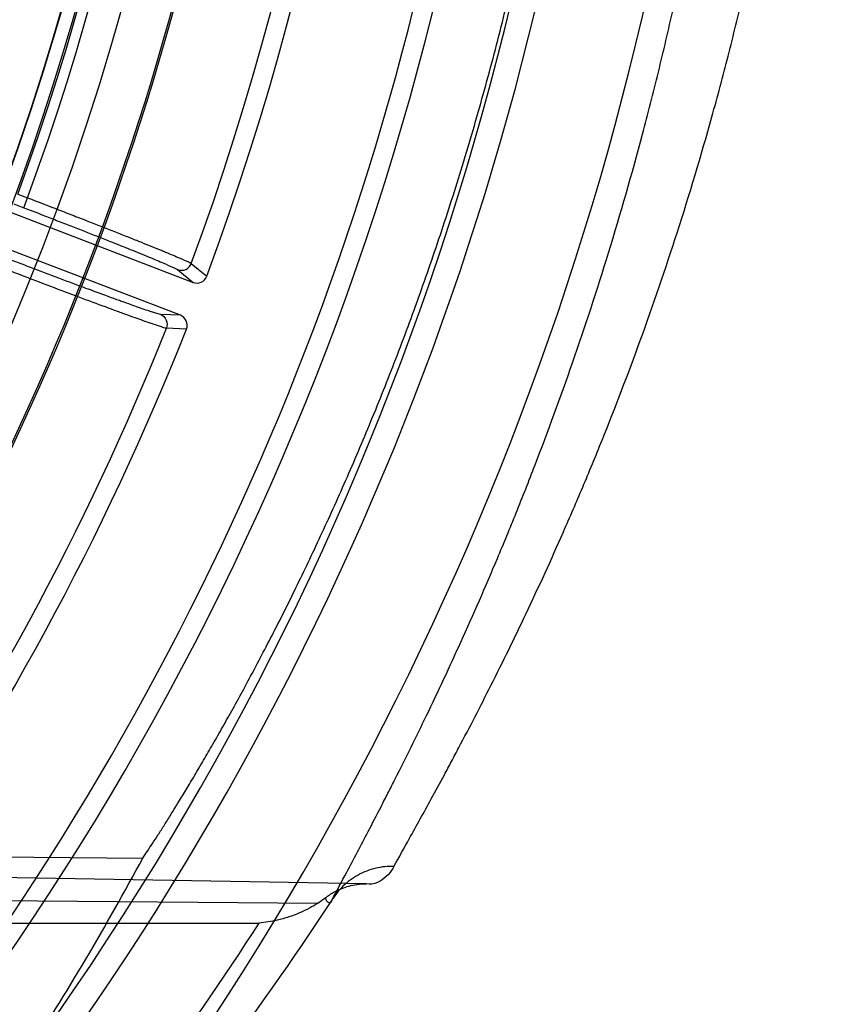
# Model space of a CAD drawing. Header units: millimetres. Extents: x 0 to 297, y 0 to 210.
# Tile 31 of 256: x 147.241 to 147.381, y 90.926 to 91.093. Entities that reach past the tile are written whole.
import ezdxf

# ---------------------------------------------------------------- set-up
doc = ezdxf.new("R2010")
doc.units = ezdxf.units.MM
doc.header["$LTSCALE"] = 16.335
doc.layers.get('0').update_dxf_attribs({"linetype": 'CONTINUOUS'})
doc.layers.add('01_GLOBAL', color=7, linetype='CONTINUOUS')
doc.layers.add('INTFCLR_144815', color=7, linetype='CONTINUOUS')

msp = doc.modelspace()

# ---------------------------------------------------------------- linework, layer by layer
at = {"color": 7, "linetype": 'Continuous'}
msp.add_circle((147.7028034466, 92.1254639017), 2.28, dxfattribs=at)
at = {"color": 9, "linetype": 'Continuous'}
msp.add_arc((147.7028034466, 92.1254639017), 2.2507792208, 182.9674534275, 267.0325465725, dxfattribs=at)
at = {"layer": '01_GLOBAL', "color": 7, "linetype": 'Continuous'}
msp.add_circle((147.7028034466, 92.1254639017), 2.31, dxfattribs=at)
at = {"layer": 'INTFCLR_144815', "color": 6, "linetype": 'Continuous'}
for p, q in [((147.2100880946, 91.07161918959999), (147.2703542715, 91.04848517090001)), ((147.268204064, 91.0428836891), (147.2079378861, 91.0660177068)), ((147.174399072, 90.9513374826), (147.261822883, 90.9506231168)), ((147.2915770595, 90.9429613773), (147.2928134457, 90.94383850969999))]:
    msp.add_line(p, q, dxfattribs=at)
at = {"layer": 'INTFCLR_144815', "color": 9, "linetype": 'Continuous'}
for p, q in [((147.2405687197, 91.0634961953), (147.2422308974, 91.062858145)), ((147.2415859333, 91.06117795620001), (147.2422308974, 91.06285814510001)), ((147.2399237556, 91.0618160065), (147.2415859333, 91.06117795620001)), ((147.2700491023, 91.0517044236), (147.2726865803, 91.0495362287)), ((147.2677179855, 91.0506471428), (147.2703542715, 91.04848517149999)), ((147.2682040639, 91.04288368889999), (147.2647982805, 91.0430410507)), ((147.269234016, 91.0405419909), (147.2658231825, 91.0406955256)), ((147.299754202, 90.946247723), (147.1335745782, 90.94914907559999)), ((147.3002791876, 90.9461740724), (147.2997541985, 90.946247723)), ((147.1334894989, 90.9442760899), (147.2915770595, 90.9429613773)), ((147.1335091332, 90.93945703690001), (147.2815890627, 90.9395753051))]:
    msp.add_line(p, q, dxfattribs=at)
at = {"layer": 'INTFCLR_144815', "color": 6, "linetype": 'Continuous'}
for centre, radius, start, end in [((146.8326356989, 91.21329615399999), 0.5278075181, 313.9937911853, 154.5150993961), ((146.8326356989, 91.21329615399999), 0.5098075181, 312.9543589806, 154.5144414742), ((146.8326356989, 91.21329615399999), 0.49294334, 282.2440355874, 71.2863570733), ((146.8326356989, 91.21329615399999), 0.4695339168, 339.5878226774, 23.4121773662), ((146.8326356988, 91.21329615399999), 0.4319145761, 329.9999999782, 359.9999999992), ((146.8326356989, 91.21329615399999), 0.4320000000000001, 329.9999999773, 360), ((146.8326356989, 91.21329615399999), 0.45, 330.0000000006, 360), ((146.8326356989, 91.21329615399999), 0.4503100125, 330.0000000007, 360), ((147.2710001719, 91.050165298), 0.0017999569, 248.9714719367, 339.5433174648), ((147.2675599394, 91.0412029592), 0.0017998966, 338.4543128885, 69.031120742), ((146.8326356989, 91.21329615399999), 0.4695339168, 324.5878227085, 338.4121772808)]:
    msp.add_arc(centre, radius, start, end, dxfattribs=at)
at = {"layer": 'INTFCLR_144815', "color": 9, "linetype": 'Continuous'}
for centre, radius, start, end in [((146.8326356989, 91.21329615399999), 0.4896672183, 292.4997540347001, 54.0964566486), ((146.8326378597, 91.2132971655), 0.4417306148, 292.4997540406, 54.09645665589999), ((146.8326511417, 91.21329984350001), 0.434262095, 311.2505121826, 48.7494878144), ((146.8326356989, 91.21329615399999), 0.5055212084, 323.9261481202, 36.0738518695), ((146.8326356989, 91.21329615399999), 0.4663071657, 339.7244769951, 23.2755230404), ((146.8326356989, 91.21329615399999), 0.4345680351, 339.8359043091, 23.1640956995), ((146.8326356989, 91.21329615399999), 0.4363482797, 339.8324937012, 23.1675062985), ((146.8326356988, 91.21329615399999), 0.4663071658, 324.7244769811, 338.2755229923), ((146.8316757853, 91.24652801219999), 0.5527764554, 311.8235167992, 326.745087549), ((146.8315230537, 91.228854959), 0.5350160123, 320.0105518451, 327.2691424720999)]:
    msp.add_arc(centre, radius, start, end, dxfattribs=at)
at = {"layer": 'INTFCLR_144815', "color": 6, "linetype": 'Continuous'}
msp.add_ellipse((146.8326356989, 91.18240148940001), major_axis=(0, 0.4885309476), ratio=0.9979983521, start_param=-2.1460420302, end_param=-2.0651235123, dxfattribs=at)
at = {"layer": 'INTFCLR_144815', "color": 9, "linetype": 'Continuous'}
for points, knots in [([(147.3044957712, 90.9492038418), (147.3053550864, 90.9507778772), (147.3074712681, 90.9545938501), (147.3103479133, 90.95977996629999), (147.3127237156, 90.96416773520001), (147.3142941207, 90.9670834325), (147.31695873, 90.97211781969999), (147.3212677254, 90.98044743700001), (147.3272342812, 90.99264795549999), (147.3323818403, 91.0039141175), (147.3360517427, 91.0124353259), (147.3382210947, 91.01763633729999), (147.3415907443, 91.0259124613), (147.346582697, 91.03895178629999), (147.3528523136, 91.0572725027), (147.3571838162, 91.07172139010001), (147.3599262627, 91.0817754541), (147.3617417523, 91.0887387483), (147.3648036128, 91.1012214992), (147.3686590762, 91.1195706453), (147.3714448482, 91.13642787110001), (147.3729990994, 91.147950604), (147.3739789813, 91.1558072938), (147.3754433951, 91.1696597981), (147.3768496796, 91.18958978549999), (147.3773119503, 91.20962665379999), (147.3771350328, 91.22371216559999), (147.3768889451, 91.23179956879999), (147.3763770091, 91.24384059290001), (147.3750931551, 91.26163454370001), (147.372314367, 91.2849164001), (147.369176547, 91.3038665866), (147.36656664, 91.3168680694), (147.3649818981, 91.3241719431), (147.3625547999, 91.33476920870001), (147.358631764, 91.35007632), (147.3527573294, 91.3696009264), (147.3474695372, 91.3850388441), (147.343608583, 91.3953761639), (147.3414080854, 91.40104239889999), (147.338228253, 91.40902435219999), (147.3335003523, 91.4202347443), (147.3271654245, 91.4340910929), (147.3224661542, 91.44368808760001), (147.3194746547, 91.44958963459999), (147.3176613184, 91.45311436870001), (147.3147966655, 91.45859124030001), (147.3111305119, 91.46537679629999), (147.3074658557, 91.47203636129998), (147.3053351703, 91.47581029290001), (147.3044957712, 91.47738846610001)], [0, 0, 0, 0, 0.0097071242, 0.0236189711, 0.0321010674, 0.0367157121, 0.0415449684, 0.0629333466, 0.0874759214, 0.1150523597, 0.1299704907, 0.1376946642, 0.1455554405, 0.1783391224, 0.2132541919, 0.2503476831, 0.259964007, 0.2696637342, 0.289298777, 0.3295304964, 0.3711217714, 0.3817476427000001, 0.3924663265, 0.413977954, 0.4571413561, 0.5005724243, 0.5224212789, 0.5333848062, 0.5443680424, 0.5876565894, 0.6299111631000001, 0.6712436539, 0.6915902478, 0.7016863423, 0.7116980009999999, 0.7504371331, 0.7871917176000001, 0.8220359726, 0.8387456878, 0.84691964, 0.8549381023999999, 0.8852533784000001, 0.9127639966, 0.93739805, 0.9430884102, 0.9485782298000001, 0.9588538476, 0.9765441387, 0.9903243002, 1, 1, 1, 1]), ([(147.1598645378, 91.4700045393), (147.1611410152, 91.46833155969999), (147.1628746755, 91.4660648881), (147.1650763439, 91.4631579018), (147.167026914, 91.4605667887), (147.17080332, 91.4554918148), (147.1765933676, 91.4474662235), (147.1839597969, 91.4366864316), (147.1903352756, 91.4267128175), (147.1948927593, 91.4191597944), (147.1975834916, 91.41455728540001), (147.2017594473, 91.4072545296), (147.2079733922, 91.3957270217), (147.2158788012, 91.3794490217), (147.2214384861, 91.36654391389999), (147.2250066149, 91.3575368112), (147.2273966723, 91.3512803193), (147.2314537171, 91.3400330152), (147.2367312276, 91.3234375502), (147.2421354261, 91.30273368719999), (147.2454005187, 91.286689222), (147.2472384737, 91.275705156), (147.2483828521, 91.2682094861), (147.24961836, 91.2587521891), (147.250582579, 91.2492291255), (147.251189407, 91.2415653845), (147.2519300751, 91.2300779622), (147.2524114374, 91.2128650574), (147.2517200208, 91.18996354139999), (147.2502101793, 91.1728733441), (147.2487951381, 91.16154251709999), (147.247751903, 91.1540669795), (147.2456889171, 91.1412860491), (147.242052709, 91.12351432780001), (147.2366635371, 91.10292640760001), (147.2313969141, 91.08639230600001), (147.2276268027, 91.0759529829), (147.2258400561, 91.07123730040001), (147.22464717, 91.0681467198), (147.2213914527, 91.05993632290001), (147.2158407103, 91.04706163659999), (147.2079514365, 91.03082377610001), (147.2011142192, 91.0181418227), (147.1962528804, 91.0097336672), (147.1935219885, 91.00516075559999), (147.1896285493, 90.9987738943), (147.1839591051, 90.9899045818), (147.1765861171, 90.97911562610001), (147.170791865, 90.9710848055), (147.1670140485, 90.9660083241), (147.1650650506, 90.9634194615), (147.1628679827, 90.9605186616), (147.1611384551, 90.9582574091), (147.1598646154, 90.9565878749)], [0, 0, 0, 0, 0.0113523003, 0.0153945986, 0.0196724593, 0.0288485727, 0.04952051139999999, 0.0730548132, 0.0992747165, 0.1133659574, 0.1206417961, 0.1280352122, 0.1587481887, 0.1912667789, 0.2256293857, 0.2345212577, 0.2435306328, 0.2617592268, 0.2990180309, 0.3374305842, 0.3771409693, 0.3872950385, 0.3975091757, 0.4180450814, 0.4387403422, 0.4491382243, 0.4595166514, 0.5008391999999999, 0.5419727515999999, 0.5830556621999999, 0.5933356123, 0.6035730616, 0.6237732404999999, 0.6631691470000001, 0.7013781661, 0.7385292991, 0.7567366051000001, 0.761249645, 0.7657337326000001, 0.7746080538, 0.8088969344, 0.8413373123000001, 0.8719692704, 0.886598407, 0.893729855, 0.9007025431, 0.926950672, 0.9505051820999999, 0.9711896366, 0.9803691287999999, 0.9846421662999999, 0.9886711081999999, 1, 1, 1, 1]), ([(147.2939292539, 90.9434047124), (147.2947631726, 90.94501687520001), (147.2968365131, 90.94891633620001), (147.2996401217, 90.954224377), (147.3019669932, 90.9587073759), (147.3034968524, 90.96169159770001), (147.3061096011, 90.9668363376), (147.3103184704, 90.9753580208), (147.3161502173, 90.98783245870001), (147.3211811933, 90.9993470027), (147.3247678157, 91.0080542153), (147.3268871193, 91.0133701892), (147.3301836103, 91.02183171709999), (147.3350640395, 91.0351637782), (147.3411923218, 91.05388754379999), (147.3454248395, 91.06864798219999), (147.3481034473, 91.078919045), (147.349883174, 91.0860338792), (147.3528698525, 91.09879447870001), (147.356647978, 91.1175438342), (147.3593610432, 91.13476442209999), (147.3608883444, 91.14653386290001), (147.3618394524, 91.154562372), (147.36327536, 91.16871641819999), (147.3646412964, 91.18897038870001), (147.3650050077, 91.2052070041), (147.3650049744, 91.2132961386)], [0, 0, 0, 0, 0.0193022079, 0.046964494, 0.063837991, 0.0730150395, 0.0826270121, 0.1252001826, 0.1740817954, 0.2290529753, 0.2588100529, 0.2742223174, 0.2899113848, 0.3553804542, 0.4251698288, 0.4993797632, 0.5186285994, 0.5380488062, 0.5773715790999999, 0.6579886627, 0.7413831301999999, 0.7626961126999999, 0.7841977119, 0.8273566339, 0.9139769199, 1, 1, 1, 1]), ([(147.2422308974, 91.06285814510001), (147.2439908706, 91.06218424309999), (147.2466082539, 91.0611775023), (147.2496466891, 91.0600003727), (147.2513441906, 91.05934025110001), (147.2537499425, 91.05840220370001), (147.2564523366, 91.0573414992), (147.2590784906, 91.0563010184), (147.2604685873, 91.0557471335), (147.2622909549, 91.05501811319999), (147.2640174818, 91.05432073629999), (147.265646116, 91.05365232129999), (147.2665295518, 91.05328538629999), (147.2677490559, 91.0527834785), (147.2689624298, 91.0522160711), (147.2698271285, 91.05188020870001), (147.2700491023, 91.0517044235)], [0, 0, 0, 0, 0.188603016, 0.2806470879, 0.3260987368, 0.3708767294, 0.53906198, 0.616631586, 0.6535697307, 0.6888152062, 0.8130592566, 0.8399245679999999, 0.8649830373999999, 0.9088242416, 0.9716634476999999, 1, 1, 1, 1]), ([(147.2415859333, 91.06117795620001), (147.2432398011, 91.0605430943), (147.245699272, 91.059594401), (147.2485542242, 91.05848473), (147.2501491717, 91.0578623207), (147.2524095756, 91.0569777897), (147.2549486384, 91.05597751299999), (147.257415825, 91.0549956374), (147.2587216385, 91.0544727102), (147.2604339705, 91.05378493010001), (147.2626503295, 91.05287623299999), (147.2651192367, 91.0518749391), (147.2666983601, 91.05113470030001), (147.267511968, 91.05081604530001), (147.2677179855, 91.0506471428)], [0, 0, 0, 0, 0.1885917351, 0.2806299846, 0.3260797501, 0.3708553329, 0.5390333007, 0.6165996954, 0.6535366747, 0.6887821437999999, 0.8130243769, 0.908790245, 0.9716394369, 1, 1, 1, 1]), ([(147.2647982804, 91.0430410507), (147.2645354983, 91.0430532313), (147.2640418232, 91.0432441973), (147.2632274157, 91.043485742), (147.2618220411, 91.04396875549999), (147.260139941, 91.0445556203), (147.2584936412, 91.0451475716), (147.2573910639, 91.04554675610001), (147.2554968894, 91.0462364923), (147.2535310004, 91.0469612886), (147.2514939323, 91.0477185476), (147.2500068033, 91.0482732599), (147.2472818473, 91.04929461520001), (147.2445141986, 91.05034109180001), (147.2420900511, 91.0512634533), (147.2404221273, 91.0518997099), (147.2391688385, 91.05237961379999), (147.2383318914, 91.05270088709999)], [0, 0, 0, 0, 0.0280049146, 0.0550778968, 0.0908959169, 0.1859461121, 0.2448788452, 0.2771094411, 0.3107821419, 0.4594773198, 0.5001614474, 0.5421405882, 0.6284469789, 0.80995814, 0.8571323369, 0.9045625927, 1, 1, 1, 1]), ([(147.2658231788, 91.04069551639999), (147.2655441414, 91.0407131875), (147.265020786, 91.04091674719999), (147.264155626, 91.04117793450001), (147.2626625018, 91.04169596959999), (147.2608744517, 91.04232424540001), (147.2591245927, 91.0429576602), (147.2579525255, 91.04338456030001), (147.2559388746, 91.04412197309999), (147.2538488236, 91.044896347), (147.2516829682, 91.0457049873), (147.2501017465, 91.04629717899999), (147.2472042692, 91.04738728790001), (147.2442613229, 91.0485039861), (147.2416834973, 91.0494878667), (147.2399097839, 91.0501664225), (147.2385769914, 91.050678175), (147.2376869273, 91.0510206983)], [0, 0, 0, 0, 0.0279810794, 0.0550441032, 0.090861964, 0.1859105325, 0.2448424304, 0.277073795, 0.3107485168, 0.4594481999, 0.5001336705, 0.5421146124, 0.6284252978, 0.8099466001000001, 0.857124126, 0.9045572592, 1, 1, 1, 1]), ([(147.2677179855, 91.0506471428), (147.2681495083, 91.05048195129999), (147.2691888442, 91.0505023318), (147.2698884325, 91.0512707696), (147.2700491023, 91.0517044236)], [0, 0, 0, 0, 0.4997833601, 1, 1, 1, 1]), ([(147.2647982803, 91.0430410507), (147.2652294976, 91.0428750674), (147.2659882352, 91.0421644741), (147.2659939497, 91.04112530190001), (147.2658231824, 91.0406955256)], [0, 0, 0, 0, 0.4997833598, 1, 1, 1, 1]), ([(147.3044957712, 90.9492038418), (147.3039825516, 90.9492187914), (147.3029401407, 90.94918198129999), (147.3008530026, 90.9488366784), (147.2983312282, 90.94787257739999), (147.2961659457, 90.9462663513), (147.294767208, 90.944697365), (147.2941864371, 90.94384277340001), (147.2939292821, 90.94340476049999)], [0, 0, 0, 0, 0.122022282, 0.2470628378, 0.5016341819, 0.7552929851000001, 0.8792886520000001, 1, 1, 1, 1]), ([(147.3044957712, 90.9492038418), (147.3039428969, 90.9481960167), (147.3027044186, 90.9467625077), (147.3009190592, 90.9461628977), (147.3002791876, 90.9461740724)], [0, 0, 0, 0, 0.642371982, 1, 1, 1, 1]), ([(147.2928089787, 90.9438380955), (147.2929031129, 90.9435320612), (147.2931497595, 90.94303630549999), (147.2937591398, 90.9430753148), (147.2938941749, 90.9432919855), (147.2939292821, 90.94340476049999)], [0, 0, 0, 0, 0.5885032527, 0.7829065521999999, 1, 1, 1, 1])]:
    msp.add_open_spline(points, degree=3, knots=knots, dxfattribs=at)
at = {"layer": 'INTFCLR_144815', "color": 6, "linetype": 'Continuous'}
for points, knots in [([(147.2618228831, 90.9506231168), (147.2620831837, 90.95100997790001), (147.2626352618, 90.9518387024), (147.2635062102, 90.95316790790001), (147.2644716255, 90.95466424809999), (147.2655307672, 90.9563305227), (147.2666826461, 90.9581696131), (147.2679260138, 90.9601844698), (147.2692592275, 90.9623779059), (147.2706802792, 90.9647526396), (147.2721866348, 90.9673110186), (147.2737753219, 90.9700551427), (147.2754427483, 90.97298652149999), (147.2771848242, 90.9761062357), (147.278996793, 90.97941457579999), (147.2808733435, 90.9829111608), (147.2828085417, 90.98659471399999), (147.2847959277, 90.99046313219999), (147.2868285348, 90.9945133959), (147.2888989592, 90.9987415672), (147.290999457, 91.00314283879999), (147.2931220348, 91.0077115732), (147.2952585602, 91.0124413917), (147.2974008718, 91.0173252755), (147.2995408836, 91.0223556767), (147.3016706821, 91.0275246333), (147.303782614, 91.0328238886), (147.3058693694, 91.0382450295), (147.3079240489, 91.04377961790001), (147.3099402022, 91.0494192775), (147.311911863, 91.0551557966), (147.3138335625, 91.0609811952), (147.3157003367, 91.0668877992), (147.3175077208, 91.07286829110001), (147.3192517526, 91.078915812), (147.3209289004, 91.08502382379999), (147.322536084, 91.0911862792), (147.3240706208, 91.09739754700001), (147.32553019, 91.10365240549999), (147.3269128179, 91.1099460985), (147.3282167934, 91.1162740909), (147.3294407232, 91.1226324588), (147.3305834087, 91.1290174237), (147.331643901, 91.1354257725), (147.3326213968, 91.1418544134), (147.3335152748, 91.1483007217), (147.3343250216, 91.15476218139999), (147.3350502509, 91.1612366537), (147.3356906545, 91.1677221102), (147.3362460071, 91.1742168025), (147.3367161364, 91.18071908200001), (147.3371009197, 91.1872274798), (147.3374002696, 91.1937406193), (147.3376141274, 91.2002572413), (147.3377424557, 91.20677612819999), (147.3377709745, 91.2111228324), (147.3377709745, 91.21329615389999)], [0, 0, 0, 0, 0.0050470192, 0.0107781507, 0.0172005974, 0.0243216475, 0.032148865, 0.0406889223, 0.0499485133, 0.0599319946, 0.0706434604, 0.082083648, 0.0942526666, 0.107146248, 0.1207590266, 0.13508079, 0.150098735, 0.1657965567, 0.1821543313, 0.19914883, 0.216753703, 0.2349399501, 0.253676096, 0.2729289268, 0.2926640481, 0.3128461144, 0.333439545, 0.3544090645, 0.3757200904, 0.3973392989, 0.4192345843, 0.4413756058, 0.4637338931, 0.4862828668, 0.5089980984, 0.5318579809, 0.5548410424, 0.5779296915, 0.6011081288, 0.6243604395, 0.6476750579, 0.6710393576, 0.6944447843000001, 0.7178818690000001, 0.7413446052, 0.7648260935, 0.7883222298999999, 0.8118283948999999, 0.8353419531, 0.8588601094, 0.8823813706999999, 0.9059042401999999, 0.9294279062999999, 0.9529519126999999, 0.9764759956, 1, 1, 1, 1]), ([(147.2928134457, 90.94383850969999), (147.2933107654, 90.9442241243), (147.2942387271, 90.9448336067), (147.2956024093, 90.9454705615), (147.2968683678, 90.94589240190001), (147.2982303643, 90.94617737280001), (147.2992229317, 90.9462483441), (147.299754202, 90.946247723)], [0, 0, 0, 0, 0.2524845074, 0.443061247, 0.6024430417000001, 0.7868481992, 1, 1, 1, 1]), ([(147.2915770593, 90.9429613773), (147.2911068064, 90.9426563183), (147.2900891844, 90.9420560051), (147.288439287, 90.9412620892), (147.2866091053, 90.94056932), (147.284326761, 90.9399264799), (147.2826200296, 90.93965392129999), (147.2815890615, 90.93957530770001)], [0, 0, 0, 0, 0.157951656, 0.3324866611, 0.5153364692, 0.7086425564, 1, 1, 1, 1])]:
    msp.add_open_spline(points, degree=3, knots=knots, dxfattribs=at)

doc.saveas('drawing.dxf')
